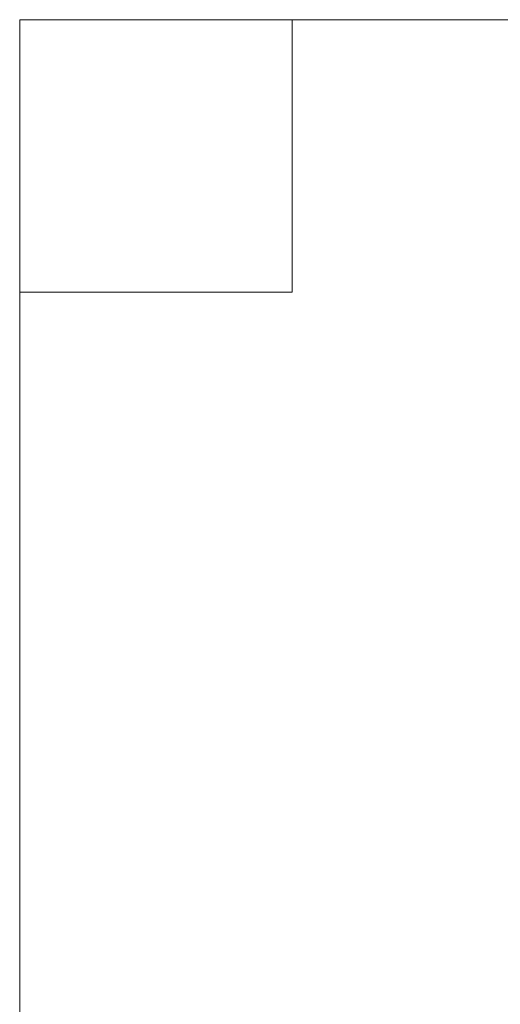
# Model space of a CAD drawing. Header units: millimetres. Extents: x -1000 to -340, y -753 to -30.
# Tile 238 of 256: x -1000 to -912, y -211 to -30. Entities that reach past the tile are written whole.
import ezdxf

# ---------------------------------------------------------------- set-up
doc = ezdxf.new("R2010")
doc.units = ezdxf.units.MM
doc.layers.add('Q-SPCQ', color=91, linetype='Continuous')

# ---------------------------------------------------------------- blocks, each defined once
blk = doc.blocks.new('FamilyGeomCombination_36025-View 1')
at = {"layer": 'Q-SPCQ', "lineweight": 9}
mesh = blk.add_polyface(dxfattribs=at)
corners = [(-340, -29.83, -624.19), (-1000, -29.83, -624.19), (-1000, -29.83, 1216.81), (-340, -29.83, 1216.81)]
mesh.append_faces([[corners[k] for k in face] for face in [(0, 1, 2, 3)]])
mesh = blk.add_polyface(dxfattribs=at)
corners = [(-340, -642.83, 1216.81), (-340, -29.83, 1216.81), (-1000, -29.83, 1216.81), (-1000, -642.83, 1216.81)]
mesh.append_faces([[corners[k] for k in face] for face in [(0, 1, 2, 3)]])
mesh = blk.add_polyface(dxfattribs=at)
corners = [(-1000, -642.83, 1216.81), (-1000, -29.83, 1216.81), (-1000, -29.83, -624.19), (-1000, -642.83, -624.19)]
mesh.append_faces([[corners[k] for k in face] for face in [(0, 1, 2, 3)]])
mesh = blk.add_polyface(dxfattribs=at)
corners = [(-1000, -642.83, -624.19), (-1000, -29.83, -624.19), (-340, -29.83, -624.19), (-340, -642.83, -624.19)]
mesh.append_faces([[corners[k] for k in face] for face in [(0, 1, 2, 3)]])

msp = doc.modelspace()

# ---------------------------------------------------------------- block references
at = {"layer": 'Q-SPCQ', "lineweight": 9}
msp.add_blockref('FamilyGeomCombination_36025-View 1', (0, 0), dxfattribs=at)

# ---------------------------------------------------------------- meshes
mesh = msp.add_polyface(dxfattribs=at)
corners = [(-1000, -29.83, -624.19), (-1000, -79.83, -624.19), (-950, -79.83, -624.19), (-950, -29.83, -624.19)]
mesh.append_faces([[corners[k] for k in face] for face in [(0, 1, 2, 3)]])
mesh = msp.add_polyface(dxfattribs=at)
corners = [(-950, -79.83, -654.19), (-1000, -79.83, -654.19), (-1000, -29.83, -654.19), (-950, -29.83, -654.19)]
mesh.append_faces([[corners[k] for k in face] for face in [(0, 1, 2, 3)]])
mesh = msp.add_polyface(dxfattribs=at)
corners = [(-950, -29.83, -624.19), (-950, -29.83, -654.19), (-1000, -29.83, -654.19), (-1000, -29.83, -624.19)]
mesh.append_faces([[corners[k] for k in face] for face in [(0, 1, 2, 3)]])
mesh = msp.add_polyface(dxfattribs=at)
corners = [(-1000, -29.83, -624.19), (-1000, -29.83, -654.19), (-1000, -79.83, -654.19), (-1000, -79.83, -624.19)]
mesh.append_faces([[corners[k] for k in face] for face in [(0, 1, 2, 3)]])
mesh = msp.add_polyface(dxfattribs=at)
corners = [(-950, -79.83, -624.19), (-950, -79.83, -654.19), (-950, -29.83, -654.19), (-950, -29.83, -624.19)]
mesh.append_faces([[corners[k] for k in face] for face in [(0, 1, 2, 3)]])
mesh = msp.add_polyface(dxfattribs=at)
corners = [(-1000, -79.83, -624.19), (-1000, -79.83, -654.19), (-950, -79.83, -654.19), (-950, -79.83, -624.19)]
mesh.append_faces([[corners[k] for k in face] for face in [(0, 1, 2, 3)]])

doc.saveas('drawing.dxf')
